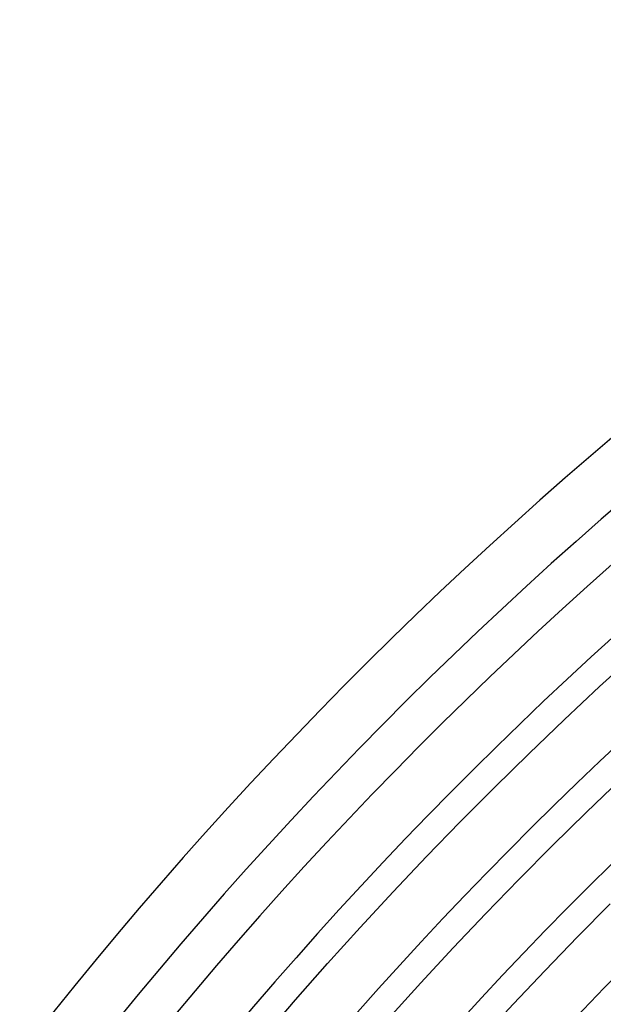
# Model space of a CAD drawing. Header units: millimetres. Extents: x -345 to 345, y -305 to 305.
# Tile 23 of 87: x -240 to -198, y 191 to 263. Entities that reach past the tile are written whole.
import ezdxf

# ---------------------------------------------------------------- set-up
doc = ezdxf.new("R2010")
doc.units = ezdxf.units.MM
doc.layers.add('THICK', color=7, linetype='Continuous')

msp = doc.modelspace()

# ---------------------------------------------------------------- linework, layer by layer
at = {"layer": 'THICK'}
for p, q in [((-198.177, 214.452), (-195.562, 216.84)), ((-200.764, 212.033), (-198.177, 214.452)), ((-203.321, 209.582), (-200.764, 212.033)), ((-205.848, 207.1), (-203.321, 209.582)), ((-208.345, 204.588), (-205.848, 207.1)), ((-199.143, 205.275), (-196.639, 207.676)), ((-201.618, 202.845), (-199.143, 205.275)), ((-210.811, 202.046), (-208.345, 204.588)), ((-204.064, 200.384), (-201.618, 202.845)), ((-213.246, 199.474), (-210.811, 202.046)), ((-206.479, 197.895), (-204.064, 200.384)), ((-215.65, 196.873), (-213.246, 199.474)), ((-199.783, 196.181), (-197.389, 198.589)), ((-208.865, 195.375), (-206.479, 197.895)), ((-218.022, 194.243), (-215.65, 196.873)), ((-202.148, 193.743), (-199.783, 196.181)), ((-211.219, 192.828), (-208.865, 195.375)), ((-220.362, 191.584), (-218.022, 194.243)), ((-204.483, 191.277), (-202.148, 193.743)), ((-213.542, 190.252), (-211.219, 192.828)), ((-222.67, 188.897), (-220.362, 191.584)), ((-206.788, 188.782), (-204.483, 191.277))]:
    msp.add_line(p, q, dxfattribs=at)
for radius, start, end in [(305, 120.37505, 179.6249), (301, 120.38072, 179.61929), (298, 120.11126, 179.88875), (294, 120.38978, 179.61024), (288, 120.39791, 179.6021), (282, 120.40634, 179.59362), (276, 120.41522, 179.5848), (270, 120.42444, 179.57557), (264, 120.43407, 179.56595), (258, 120.44415, 179.55586), (252, 120.45475, 179.54526), (246, 120.46581, 179.53415), (240, 120.4775, 179.52252), (234, 120.4897, 179.51031), (228, 120.50259, 179.49742)]:
    msp.add_arc((0, 0), radius, start, end, dxfattribs=at)

doc.saveas('drawing.dxf')
